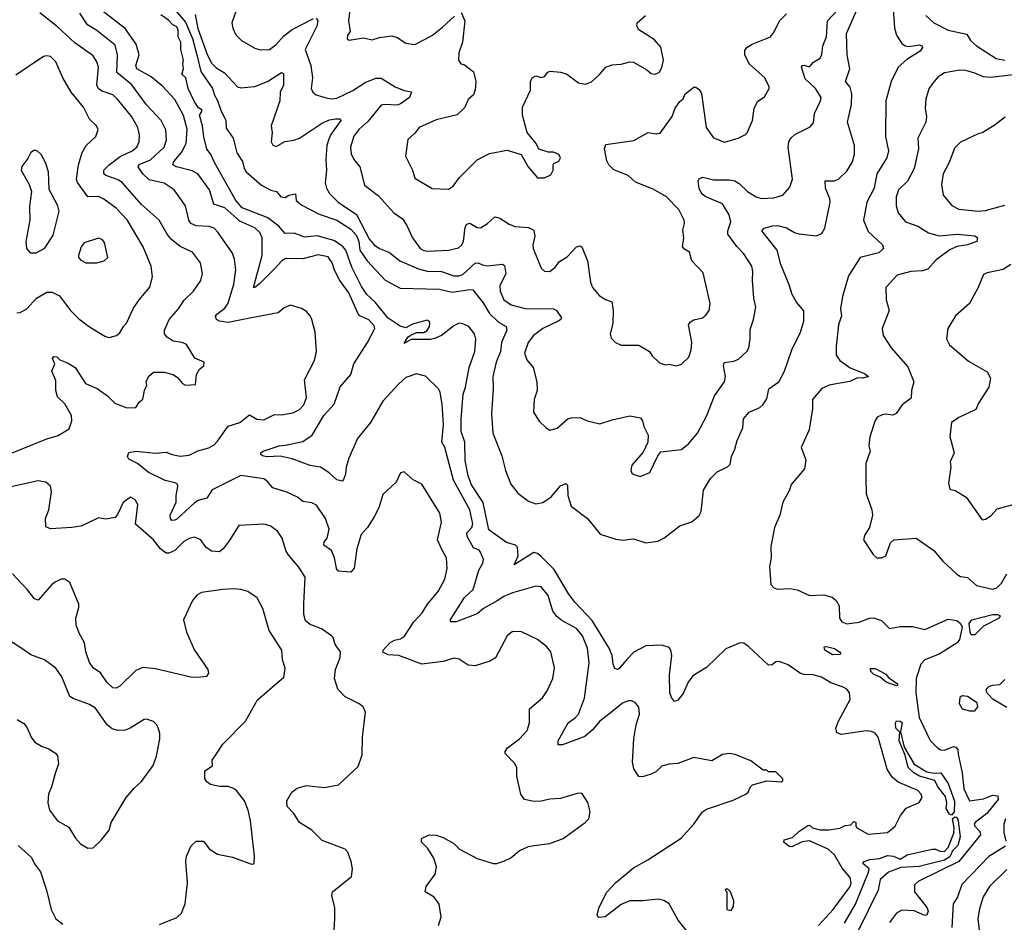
# Model space of a CAD drawing. Extents: x 2057697 to 2160550, y 827490 to 1016834.
# Tile 222 of 256: x 2075572 to 2081111, y 937883 to 942962. Entities that reach past the tile are written whole.
import ezdxf

# ---------------------------------------------------------------- set-up
doc = ezdxf.new("R2010")
doc.units = 0

msp = doc.modelspace()

# ---------------------------------------------------------------- linework, layer by layer
at = {"layer": '0CON20XD'}
for points in [[(2076437.4, 943027.4), (2076505, 942948.4), (2076544.2, 942855.8), (2076567.6, 942765), (2076591.3, 942671.3), (2076655.7, 942575), (2076666.9, 942536.9), (2076685, 942506.7), (2076702.7, 942452.7), (2076731.2, 942395), (2076732.7, 942352.7), (2076771.9, 942295), (2076793.1, 942213.1), (2076825, 942163.8), (2076834.5, 942125), (2076846, 942106), (2076931.5, 942031.5), (2076985, 942002.9), (2077016.7, 941995), (2077041.2, 941965), (2077065, 941962.5), (2077085.9, 941974.1), (2077122.5, 941982.5), (2077127.1, 941945), (2077158.9, 941918.9), (2077257.1, 941867.1), (2077355, 941834.1), (2077435, 941783.9), (2077467.4, 941747.4), (2077480, 941715), (2077486, 941665), (2077527.1, 941605), (2077627.1, 941497.1), (2077712.1, 941452.1), (2077933.4, 941446.6), (2078005, 941429.5), (2078105, 941444.7), (2078121.5, 941441.5), (2078178.6, 941368.6), (2078215, 941308.6), (2078265, 941259.7), (2078308.9, 941235), (2078312.7, 941215), (2078282.5, 941145), (2078275.8, 941095), (2078252.5, 941035), (2078233.1, 940955), (2078235.3, 940884.7), (2078227, 940745), (2078232.8, 940635), (2078285, 940507.5), (2078304.2, 940425), (2078335, 940347.8), (2078375, 940298.1), (2078435, 940253.5), (2078475, 940238.2), (2078515, 940246.4), (2078561.7, 940278.3), (2078615, 940340), (2078645, 940352.5), (2078653, 940343), (2078655.4, 940285), (2078674.6, 940225), (2078765.5, 940155.5), (2078838.1, 940068.1), (2078925, 940038.4), (2078965.7, 940034.3), (2079025, 940041.2), (2079095, 940017.7), (2079162.2, 940027.8), (2079195, 940045.6), (2079285, 940113.8), (2079353.6, 940136.4), (2079395, 940172.5), (2079406.2, 940195), (2079418, 940315), (2079458.7, 940381.3), (2079495, 940418), (2079554.4, 940445.6), (2079569.3, 940460.7), (2079576.7, 940505), (2079594.7, 940545), (2079607.4, 940595), (2079640, 940665), (2079644.5, 940715.5), (2079676.7, 940753.3), (2079735, 940780.9), (2079752.2, 940795), (2079775, 940828.8), (2079785.7, 940885), (2079841.8, 940925), (2079875.4, 940985), (2079916.7, 941105), (2079965, 941203.8), (2079984.3, 941265), (2079984, 941324), (2079942.1, 941372.1), (2079917.1, 941415), (2079901.1, 941471.1), (2079853.6, 941585), (2079833.9, 941665), (2079747.5, 941775), (2079760.5, 941789.5), (2079807.8, 941802.2), (2079835, 941803.6), (2079885, 941791.1), (2079930, 941765), (2079955, 941757.8), (2080055, 941745.8), (2080085, 941760), (2080101.7, 941788.3), (2080131.5, 941935), (2080129.4, 941955), (2080104.6, 942014.6), (2080102.5, 942055), (2080153.8, 942056.2), (2080177.5, 942065), (2080225, 942110.6), (2080256.7, 942163.3), (2080267.6, 942205), (2080269.1, 942255), (2080229.7, 942385), (2080251.5, 942485), (2080252.9, 942545), (2080243.5, 942583.5), (2080218.5, 942615), (2080242.8, 942685), (2080227.2, 942765), (2080223.5, 942885), (2080297.6, 943055)], [(2076558.2, 942991.8), (2076573.6, 942913.6), (2076626.9, 942766.9), (2076653.5, 942715), (2076675, 942694), (2076723.9, 942663.9), (2076796.2, 942585), (2076815, 942578.6), (2076895, 942585.6), (2076965, 942614.6), (2077045, 942665.6), (2077055, 942660), (2077056.1, 942593.9), (2077037.9, 942555), (2077034.7, 942505.3), (2076985.7, 942365), (2076992, 942325), (2076985.7, 942275), (2076995, 942255.8), (2077015, 942248.6), (2077062.4, 942277.6), (2077114.4, 942284.4), (2077145, 942295.5), (2077275, 942381.2), (2077315, 942398.9), (2077347.5, 942405), (2077375.3, 942405.3), (2077378.9, 942395), (2077323, 942317), (2077310.2, 942289.8), (2077299.2, 942255), (2077294.6, 942175.4), (2077297.1, 942115), (2077290.9, 942045), (2077296.9, 942015), (2077314.4, 941985), (2077363.5, 941935), (2077466.6, 941866.6), (2077539, 941725), (2077565, 941694.7), (2077595, 941674.1), (2077652.3, 941652.3), (2077710.5, 941605), (2077815, 941559.5), (2077865, 941546.9), (2077945, 941546.2), (2078015, 941521.4), (2078045, 941521.2), (2078065, 941529.3), (2078136.8, 941593.3), (2078155, 941593.1), (2078175, 941582), (2078202.9, 941577.1), (2078287.4, 941587.4), (2078298.3, 941578.3), (2078305.9, 941534.1), (2078273.3, 941465), (2078274.4, 941435), (2078296, 941386), (2078337.2, 941357.2), (2078415, 941336.8), (2078575, 941334.4), (2078592, 941325), (2078619.2, 941285), (2078616, 941275), (2078602, 941265), (2078514.7, 941225.3), (2078462.2, 941185), (2078431.5, 941145), (2078411.1, 941085), (2078425, 941048.8), (2078460, 941005), (2078480.8, 940925), (2078483.8, 940875), (2078466.7, 940825), (2078463, 940753), (2078495, 940703.3), (2078533.3, 940665), (2078555, 940653.3), (2078595, 940663.8), (2078655, 940716), (2078675, 940721.4), (2078725, 940724.3), (2078765, 940705.6), (2078835, 940688), (2078905, 940711.4), (2079005, 940734), (2079065, 940721.2), (2079075.8, 940705.8), (2079083.2, 940673.2), (2079108, 940625), (2079106.2, 940585), (2079080.3, 940529.7), (2079015.8, 940455), (2079010, 940425), (2079016.7, 940406.7), (2079061.7, 940391.7), (2079116.4, 940413.6), (2079162.3, 940507.7), (2079179.5, 940530.5), (2079295.4, 940544.6), (2079334.3, 940575), (2079384.3, 940635), (2079436.9, 940735), (2079480.4, 940845), (2079537.3, 940925), (2079541.8, 940955), (2079531.6, 941015), (2079535, 941034.2), (2079588.8, 941041.2), (2079615, 941051.9), (2079662, 941095), (2079674.3, 941115), (2079681.8, 941165), (2079681.4, 941218.6), (2079700.5, 941275), (2079713.3, 941345), (2079701.5, 941395), (2079694.4, 941494.4), (2079696.9, 941545), (2079690, 941575), (2079645.7, 941645), (2079606, 941686), (2079556.7, 941755), (2079556.5, 941775), (2079573.5, 941825), (2079564.1, 941864.1), (2079525, 941925.5), (2079432, 941965), (2079410.5, 941980.5), (2079395, 942010), (2079388, 942055), (2079395, 942066.7), (2079415, 942075.8), (2079475, 942061.8), (2079565, 942061.5), (2079595, 942055.4), (2079620.1, 942040.1), (2079665.6, 941995), (2079714.8, 941964.8), (2079744.6, 941955.4), (2079815, 941959.2), (2079864.7, 941975.3), (2079905, 942019.2), (2079919.2, 942065), (2079895.4, 942244.6), (2079899.1, 942275), (2079912.2, 942297.8), (2079933.3, 942316.7), (2080019.3, 942359.3), (2080038.7, 942381.3), (2080043.1, 942435), (2080078, 942505), (2080081.2, 942525), (2080049.5, 942575), (2079990.1, 942630.1), (2079970.8, 942695), (2079975.9, 942704.1), (2079985, 942706), (2080015, 942697.7), (2080036.9, 942723.1), (2080075.8, 942745), (2080084.3, 942765.7), (2080089.5, 942815), (2080111.8, 942865), (2080117.1, 942955), (2080195, 943040)], [(2075775, 940932.5), (2075753.1, 940985), (2075768.8, 941025), (2075756.7, 941055), (2075763.8, 941066.2), (2075780, 941065), (2075797.7, 941047.7), (2075845, 941030), (2075882.9, 941005), (2075941.4, 940915), (2076007.5, 940887.5), (2076065.8, 940845), (2076106.7, 940805), (2076175, 940777.5), (2076225, 940780), (2076245, 940812.5), (2076263.6, 940826.4), (2076273.3, 940875), (2076286.2, 940905), (2076282.5, 940925), (2076296.7, 940955), (2076325, 940978.8), (2076385, 940978.8), (2076435.9, 940965.9), (2076459.5, 940949.5), (2076486.7, 940915), (2076505, 940906.2), (2076560, 940910), (2076566.7, 940965), (2076582.5, 940995), (2076607.5, 941015), (2076608.8, 941035), (2076557.3, 941057.3), (2076510, 941135), (2076485, 941145.7), (2076435, 941154.2), (2076401.2, 941175), (2076386, 941195), (2076385.8, 941215), (2076412.9, 941275), (2076465.6, 941335), (2076495, 941381.9), (2076548.5, 941435), (2076590, 941495), (2076599.5, 941535), (2076588.9, 941595), (2076544.7, 941654.7), (2076475.3, 941685.3), (2076425.9, 941725.9), (2076401.8, 941755), (2076357.1, 941835), (2076255.5, 941925), (2076150, 942045), (2076125, 942061.5), (2076055.8, 942085), (2076045.5, 942095), (2076045.4, 942115), (2076074.8, 942145.2), (2076137.4, 942192.6), (2076205, 942223.4), (2076230.4, 942245), (2076244.5, 942275), (2076245.4, 942315), (2076235.4, 942355), (2076203.1, 942415), (2076122.1, 942515), (2076095, 942538.9), (2076035, 942559.6), (2076015, 942572.5), (2076005, 942593.8), (2076014.1, 942695), (2076005.2, 942725.2), (2075985, 942759.1), (2075882.6, 942832.6), (2075785, 942921.8), (2075685, 943000)], [(2077928.8, 937865), (2077943.3, 937915), (2077932.5, 937985), (2077903.9, 938023.9), (2077853.3, 938055), (2077858.8, 938085), (2077908.8, 938155), (2077916, 938195), (2077901.2, 938245), (2077867.8, 938297.8), (2077832, 938335), (2077832, 938355), (2077875, 938376.2), (2077915, 938373.8), (2077955, 938361.2), (2078015, 938326.2), (2078045.6, 938295.6), (2078145, 938242), (2078235, 938213.8), (2078256.1, 938213.9), (2078295, 938226.7), (2078335, 938246.7), (2078382.5, 938285), (2078435, 938310), (2078466.2, 938316.2), (2078555, 938326.7), (2078630, 938355), (2078752.5, 938445), (2078773.6, 938466.4), (2078781.2, 938505), (2078767.7, 938557.7), (2078735, 938610), (2078708.3, 938608.3), (2078615, 938580), (2078555, 938576.2), (2078497.3, 938562.7), (2078454.3, 938564.3), (2078411.2, 938575), (2078391.4, 938605), (2078368.5, 938705), (2078368.9, 938755), (2078355, 938779.2), (2078302.8, 938832.8), (2078303.5, 938845), (2078316.5, 938865), (2078382.7, 938915), (2078427.3, 938962.7), (2078440, 939005), (2078439.4, 939085), (2078513.7, 939146.3), (2078539.5, 939185), (2078571.5, 939255), (2078580, 939315), (2078559.4, 939405), (2078535.8, 939435), (2078484.5, 939474.5), (2078395, 939518.6), (2078345, 939520.6), (2078314.4, 939495), (2078248.6, 939371.4), (2078217.6, 939352.4), (2078135, 939327.1), (2078095, 939329.4), (2078045, 939364.3), (2078015, 939370), (2077955, 939351.2), (2077835, 939335.5), (2077705, 939384.3), (2077645, 939388), (2077614.1, 939404.1), (2077616.7, 939415), (2077653.2, 939456.8), (2077679.5, 939470.5), (2077715, 939478.1), (2077736.5, 939493.5), (2077788.9, 939575), (2077835.3, 939624.7), (2077866.9, 939673.1), (2077926.9, 939745), (2077963.5, 939815), (2077977.5, 939875), (2077972.5, 939935), (2077947.8, 939977.8), (2077922.9, 940035), (2077944.4, 940134.4), (2077935.8, 940185), (2077835, 940348.8), (2077785, 940373.3), (2077735, 940417.5), (2077715, 940412.5), (2077690.3, 940359.7), (2077615, 940290), (2077592, 940215), (2077565.7, 940164.3), (2077528.6, 940105), (2077493.3, 940065), (2077468.2, 939985), (2077453.6, 939876.4), (2077435, 939854.2), (2077365, 939860), (2077355, 939866.7), (2077342.5, 939935), (2077325.3, 939975.3), (2077281.8, 940005), (2077284.5, 940025), (2077301.9, 940045), (2077312.2, 940095), (2077291.9, 940155), (2077240.9, 940230.9), (2077214.6, 940244.6), (2077165, 940251.5), (2077134, 940275), (2077075, 940304.4), (2076995, 940327.8), (2076964.4, 940365), (2076945, 940379.1), (2076815, 940398.2), (2076655, 940316.8), (2076625, 940269.2), (2076575, 940256.2), (2076555, 940244.6), (2076455, 940152.7), (2076445, 940145.6), (2076427.5, 940145), (2076420, 940155), (2076417.8, 940175), (2076452.2, 940247.8), (2076451.5, 940285), (2076462.2, 940335), (2076458.5, 940348.5), (2076446.7, 940356.7), (2076389.4, 940369.4), (2076295, 940415.8), (2076235, 940465.5), (2076185, 940490), (2076177.5, 940505), (2076185, 940526.4), (2076225, 940533.6), (2076335, 940523.5), (2076395, 940528.9), (2076428.8, 940515), (2076475, 940506.7), (2076525, 940511.2), (2076573.4, 940536.6), (2076635, 940552.7), (2076665, 940570.4), (2076685, 940590.9), (2076745, 940675.8), (2076810.8, 940695), (2076865, 940739.4), (2076905, 940714.3), (2076945, 940710.6), (2077005, 940741.4), (2077045, 940738.9), (2077109.1, 940750.9), (2077145, 940768.1), (2077170.6, 940795), (2077184.3, 940835.7), (2077174.2, 940935), (2077229.4, 941045), (2077241.4, 941095), (2077233.4, 941203.4), (2077215.7, 941275.7), (2077205, 941296.7), (2077185, 941320), (2077157, 941337), (2077095, 941356.7), (2077059.5, 941340.5), (2077025, 941312), (2076875, 941284.6), (2076745, 941258.5), (2076696.1, 941266.1), (2076678.6, 941275), (2076673.2, 941293.2), (2076680, 941305), (2076725, 941338.9), (2076745, 941367.5), (2076776.9, 941475), (2076787.3, 941555), (2076780.9, 941615), (2076769.1, 941649.1), (2076686.6, 941766.6), (2076665, 941788.9), (2076638.3, 941798.3), (2076565, 941801.8), (2076535, 941815.6), (2076523.6, 941833.6), (2076503.8, 941915), (2076441.1, 942005), (2076385, 942041.8), (2076300.8, 942060.8), (2076264.2, 942094.2), (2076237.9, 942135), (2076243, 942147), (2076306.6, 942173.4), (2076384.7, 942245), (2076396.9, 942285), (2076393.1, 942343.1), (2076367.7, 942395), (2076285, 942483.8), (2076203.3, 942595), (2076117.3, 942665), (2076121.8, 942765), (2076108.1, 942818.1), (2076005, 942900.9), (2075953, 942933), (2075909.2, 942999.2)], [(2079384.5, 938465), (2079412.5, 938505), (2079435, 938519.5), (2079585, 938571.4), (2079657.5, 938605), (2079670, 938615), (2079682.5, 938645), (2079695, 938656.7), (2079775, 938680), (2079856.1, 938673.9), (2079865, 938680), (2079865, 938690), (2079825, 938730), (2079785, 938730), (2079775, 938740), (2079755, 938740), (2079685, 938792.5), (2079597, 938827), (2079565, 938832.5), (2079525, 938827.5), (2079465, 938792.5), (2079365, 938810), (2079275, 938776.7), (2079225, 938773.3), (2079185, 938761.2), (2079150.5, 938729.5), (2079125, 938716.2), (2079075, 938701.2), (2079055, 938703.3), (2079027.3, 938747.3), (2079018.6, 938785), (2079027.3, 938915), (2079039.6, 938995), (2079058.8, 939055), (2079055, 939093.8), (2079035, 939120), (2079015, 939129.2), (2078995, 939129.2), (2078963.7, 939116.3), (2078902.7, 939067.3), (2078835.4, 939015), (2078794, 938966), (2078752, 938928), (2078625, 938881.9), (2078601.9, 938881.9), (2078600.8, 938905), (2078656.9, 939005), (2078699.4, 939035), (2078716.2, 939055), (2078749.3, 939145), (2078776.4, 939343.6), (2078766.2, 939425), (2078738.7, 939495), (2078705, 939537.3), (2078621.3, 939581.3), (2078593.8, 939603.8), (2078572, 939635), (2078545, 939722.5), (2078505, 939770.6), (2078475, 939775.6), (2078345, 939737.1), (2078295, 939717.3), (2078257.2, 939692.8), (2078180.7, 939649.2), (2078145, 939619.1), (2078027.5, 939575), (2078000, 939575), (2077993.8, 939583.8), (2078075, 939711.5), (2078123.6, 939756.4), (2078155.4, 939865), (2078177.5, 939905), (2078181.5, 939925), (2078165, 939966.2), (2078156.4, 939976.4), (2078125, 939990), (2078089.4, 940055), (2078087.9, 940075), (2078115, 940104.4), (2078121.2, 940125), (2078104.2, 940205), (2078011.5, 940371.5), (2077962.9, 940555), (2077946.2, 940585), (2077956, 940685), (2077949.1, 940799.1), (2077936.9, 940865), (2077927.5, 940885), (2077855.5, 940955.5), (2077805, 940970), (2077745, 940949.2), (2077705, 940914.2), (2077615, 940815.6), (2077544.4, 940695.6), (2077472, 940605), (2077423.6, 940495), (2077408.2, 940445), (2077404.4, 940405), (2077394.3, 940375.7), (2077385, 940366), (2077355, 940373.3), (2077312.6, 940412.6), (2077264.2, 940444.2), (2077205, 940452.9), (2077105, 940490.7), (2077036.8, 940506.8), (2076962.5, 940502.5), (2076937.4, 940507.4), (2076928, 940515), (2076927.5, 940525), (2076940.8, 940535), (2077031.2, 940565), (2077067.7, 940567.7), (2077165, 940588.7), (2077216.5, 940623.5), (2077282.7, 940735), (2077340.8, 940799.2), (2077375, 940896.9), (2077434.7, 940965), (2077451.8, 941025), (2077527.5, 941145), (2077569.2, 941225), (2077565, 941238.8), (2077535, 941273.8), (2077485.6, 941295.6), (2077476.4, 941306.4), (2077423.8, 941425), (2077372.1, 941495), (2077342.3, 941552.3), (2077330.4, 941595), (2077307.4, 941627.4), (2077251.2, 941638.8), (2077165, 941616.5), (2077067.7, 941617.7), (2077045, 941603.3), (2077008, 941565), (2076919.6, 941475), (2076895, 941454.5), (2076886.1, 941456.1), (2076936.2, 941635), (2076936, 941735), (2076922.7, 941765), (2076895, 941790.8), (2076809.5, 941829.5), (2076725, 941904.2), (2076664.3, 941924.3), (2076639.3, 942005), (2076574.1, 942094.1), (2076541.2, 942111.2), (2076453.7, 942133.7), (2076433.1, 942145), (2076438, 942165), (2076481.6, 942215), (2076508.8, 942265), (2076514.1, 942345.9), (2076492.8, 942422.8), (2076445, 942513.1), (2076375, 942587.8), (2076311, 942641), (2076230.6, 942685), (2076224.2, 942705), (2076243, 942765), (2076227.5, 942825), (2076165, 942912.7), (2076034, 943014)], [(2080066.4, 937865), (2080148.2, 937955), (2080243.2, 938085), (2080249.3, 938105), (2080244.7, 938135), (2080198.9, 938188.9), (2080155, 938263.2), (2080120, 938295), (2080015, 938342.1), (2079974.7, 938335.3), (2079915, 938307.5), (2079900.3, 938310.3), (2079870, 938335), (2079872.7, 938347.3), (2079919.7, 938360.3), (2079955, 938393.8), (2080005, 938427.8), (2080015, 938429.5), (2080032.5, 938415), (2080075, 938403), (2080125.7, 938404.3), (2080185, 938413.2), (2080215, 938427.8), (2080247.5, 938432.5), (2080265, 938450), (2080276.4, 938445), (2080275.8, 938425), (2080282, 938415), (2080345, 938378.6), (2080455, 938389.4), (2080496.7, 938425), (2080526.9, 938485), (2080559.4, 938525), (2080632.6, 938557.4), (2080650, 938585), (2080643.6, 938605), (2080625, 938625.9), (2080515, 938672.3), (2080480.2, 938700.2), (2080451.4, 938745), (2080401.5, 938925), (2080385, 938946.9), (2080365, 938956.7), (2080335, 938960.8), (2080195, 938939.2), (2080169.5, 938949.5), (2080162.5, 938975), (2080177.5, 939015), (2080243.4, 939136.6), (2080240.6, 939175), (2080225.7, 939195), (2080205, 939207.1), (2080135, 939230.4), (2080083, 939263), (2080035, 939275.4), (2079985, 939276.9), (2079965, 939283.1), (2079895, 939331.9), (2079845, 939351.2), (2079825, 939348.8), (2079805, 939332.5), (2079785, 939330.8), (2079672.9, 939435), (2079645, 939453.1), (2079625, 939456.5), (2079545, 939422.7), (2079435, 939316.9), (2079358.9, 939271.1), (2079333.1, 939235), (2079305, 939170), (2079275, 939133.8), (2079256.4, 939126.4), (2079237.9, 939147.9), (2079229.4, 939175), (2079227.9, 939275), (2079240, 939385), (2079234.6, 939414.6), (2079225, 939430), (2079183.6, 939443.6), (2079095, 939438.7), (2079026.2, 939403.8), (2078987.4, 939362.6), (2078945, 939311.4), (2078935, 939305.8), (2078920.6, 939310.6), (2078910, 939335), (2078904.6, 939385), (2078888.5, 939425), (2078792.2, 939582.2), (2078695, 939685.6), (2078656.8, 939735), (2078578.5, 939868.5), (2078505, 939942.2), (2078485, 939957.7), (2078465, 939963.6), (2078354.4, 939894.4), (2078375.4, 939944.6), (2078373.3, 939995), (2078362, 940005), (2078310.5, 940020.5), (2078210.9, 940090.9), (2078178.8, 940245), (2078113.1, 940345), (2078094.8, 940395), (2078077.9, 940482.1), (2078075.8, 940585), (2078055.3, 940645), (2078056, 940715), (2078066.7, 940855), (2078079.8, 940895), (2078100.4, 941005), (2078132.2, 941095), (2078137.3, 941165), (2078130.4, 941195), (2078099.4, 941235), (2078065, 941251.3), (2078045, 941254), (2078015, 941239.5), (2077945.7, 941184.3), (2077905, 941168.4), (2077883.2, 941163.2), (2077775, 941161.8), (2077735, 941140), (2077755.7, 941175), (2077768.6, 941185), (2077805, 941201.5), (2077845, 941202.1), (2077865, 941212.9), (2077877.3, 941235), (2077880, 941255), (2077876.2, 941266.2), (2077865, 941271.1), (2077781.7, 941248.3), (2077745, 941227.9), (2077712.5, 941237.5), (2077645, 941282), (2077572.3, 941372.3), (2077525, 941415.5), (2077495, 941461.1), (2077439.8, 941569.8), (2077405.8, 941665.8), (2077388.4, 941688.4), (2077339, 941719), (2077245, 941746.5), (2077175, 941738.6), (2077115, 941761.8), (2077065, 941759.5), (2077029.9, 941799.9), (2076967, 941847), (2076823.1, 941903.1), (2076788.5, 941945), (2076668.9, 942155), (2076645, 942208), (2076625, 942233.8), (2076607, 942303), (2076600, 942365), (2076583.8, 942425), (2076597.1, 942445), (2076596.9, 942455), (2076576.7, 942466.7), (2076555, 942499.2), (2076520, 942575), (2076506, 942635), (2076483.3, 942655), (2076492.5, 942685), (2076488.8, 942715), (2076493.8, 942735), (2076478.6, 942795), (2076478.8, 942835), (2076463.3, 942865), (2076463.3, 942905), (2076455, 942922.5), (2076432.5, 942932.5), (2076409.1, 942959.1), (2076365, 942990)], [(2076796.7, 943035), (2076765.6, 942945), (2076770, 942915), (2076787.6, 942877.6), (2076818.8, 942845), (2076895, 942801.4), (2076925, 942791.9), (2076976.3, 942793.7), (2077015, 942822.5), (2077058, 942872), (2077105, 942906.8), (2077225, 942969.2)], [(2077240, 942970), (2077248.1, 942955), (2077243.3, 942925), (2077178.2, 942795), (2077210.4, 942705), (2077218.9, 942635), (2077212.2, 942575), (2077220.8, 942555), (2077239.7, 942539.7), (2077295, 942521.9), (2077325, 942517.5), (2077355, 942521.2), (2077445, 942563.1), (2077515, 942608.2), (2077575, 942632.9), (2077605, 942633.6), (2077683.8, 942583.8), (2077735, 942563.1), (2077775.6, 942555.6), (2077764.4, 942525), (2077715, 942488.2), (2077695, 942482.2), (2077625, 942485.3), (2077605, 942480.4), (2077529.8, 942390.2), (2077478.8, 942345), (2077452.3, 942307.7), (2077433.5, 942245), (2077437.3, 942205), (2077452.9, 942172.9), (2077484.6, 942134.6), (2077510.9, 942030.9), (2077590.8, 941970.8), (2077677.5, 941875), (2077725, 941840.8), (2077750, 941805), (2077781.2, 941735), (2077824.8, 941674.8), (2077845, 941662.7), (2077865, 941660.7), (2077985, 941664.5), (2078041.1, 941678.9), (2078057.4, 941692.6), (2078068.2, 941715), (2078078.5, 941795), (2078088, 941812), (2078105, 941818.1), (2078145, 941793.1), (2078165, 941791.1), (2078204, 941815), (2078245, 941852.5), (2078273.8, 941845), (2078325, 941812.2), (2078358.8, 941798.8), (2078435, 941793.3), (2078465, 941778.8), (2078470.5, 941745), (2078458.2, 941695), (2078460.9, 941675), (2078505.7, 941565), (2078525, 941547.1), (2078555, 941546), (2078585, 941570), (2078608.8, 941601.2), (2078652.4, 941627.6), (2078705, 941684.4), (2078725, 941689.5), (2078735, 941684.3), (2078765.5, 941605), (2078783.5, 941485), (2078794.3, 941455), (2078831.2, 941411.2), (2078867.3, 941387.3), (2078903.9, 941373.9), (2078910, 941325), (2078908.9, 941255), (2078893.4, 941193.4), (2078900.3, 941170.3), (2078923.3, 941145), (2078955, 941130.8), (2079055, 941130), (2079115, 941096), (2079130.6, 941070.6), (2079171.7, 941031.7), (2079205, 941020), (2079225, 941024), (2079265, 941014), (2079295, 941023.8), (2079336.6, 941063.4), (2079348.6, 941105), (2079352.5, 941147.5), (2079334.4, 941245.6), (2079345, 941261.2), (2079365, 941274), (2079412.5, 941285), (2079431.2, 941298.8), (2079450, 941325), (2079457.1, 941365), (2079417.7, 941537.7), (2079352.9, 941605), (2079339.2, 941655), (2079311.3, 941671.3), (2079301.5, 941685), (2079308.6, 941735), (2079302.6, 941777.4), (2079312.9, 941815), (2079309.4, 941835), (2079279.2, 941895), (2079210, 941965), (2079135, 942009.1), (2079037.1, 942047.1), (2078995.8, 942085.8), (2078915, 942118.1), (2078887.1, 942145), (2078875, 942167.5), (2078862.5, 942237.5), (2078869.4, 942260.6), (2079027, 942283), (2079108.3, 942328.3), (2079155, 942319.2), (2079175, 942323.8), (2079243.2, 942416.8), (2079260, 942465), (2079285, 942502), (2079305, 942516.7), (2079316, 942545), (2079365, 942583.3), (2079375, 942583.3), (2079395, 942570), (2079406.8, 942546.8), (2079434.3, 942355), (2079475, 942296.7), (2079537.7, 942272.3), (2079614.1, 942295.9), (2079654.3, 942315.7), (2079664.3, 942325.7), (2079694.2, 942395), (2079703.1, 942465), (2079725, 942503.3), (2079762.5, 942527.5), (2079788.8, 942575), (2079788.8, 942585), (2079763.8, 942635), (2079675, 942713.3), (2079651.2, 942765), (2079651.2, 942788.8), (2079663.3, 942805), (2079693.3, 942825), (2079795, 942866), (2079816.4, 942893.6), (2079845.8, 942955), (2079885.7, 942995)], [(2077428.6, 943018.6), (2077420.6, 942955), (2077430.8, 942895), (2077415, 942873.3), (2077413.7, 942853.7), (2077425, 942846.2), (2077505, 942860.8), (2077555, 942849.4), (2077595, 942862), (2077665, 942870.8), (2077695, 942862.5), (2077745, 942830), (2077795, 942822), (2077856.2, 942855), (2077895, 942875.6), (2077950.2, 942919.8), (2078018.7, 942981.3)], [(2078055, 943003.3), (2078076.5, 942955), (2078063.6, 942835), (2078041.9, 942775), (2078041.2, 942735), (2078053.6, 942713.6), (2078075, 942707.5), (2078125, 942668.8), (2078137.2, 942615), (2078133.3, 942566.7), (2078125, 942540), (2078095, 942512.5), (2078073.3, 942466.7), (2078032.9, 942427.1), (2077915, 942399.4), (2077818.8, 942355), (2077795, 942323.3), (2077755, 942287.5), (2077743.1, 942195), (2077781.4, 942115), (2077795, 942070), (2077892.9, 942012.9), (2077985, 942008), (2078010, 942025), (2078046, 942074), (2078145, 942173.3), (2078215, 942208.8), (2078315, 942228), (2078393, 942203), (2078433.3, 942135), (2078485, 942073.3), (2078525, 942073.3), (2078560.7, 942089.3), (2078572.5, 942115), (2078572.5, 942145), (2078576.7, 942153.3), (2078605, 942166.7), (2078613.8, 942185), (2078611.2, 942195), (2078604.1, 942204.1), (2078575, 942216), (2078545, 942216.7), (2078493.3, 942233.3), (2078476.7, 942265), (2078427.6, 942327.6), (2078400, 942425), (2078400.3, 942469.7), (2078446, 942565), (2078446.2, 942615), (2078454.2, 942635.8), (2078475, 942646.7), (2078505, 942637.5), (2078525, 942642.5), (2078543.6, 942666.4), (2078557, 942673), (2078615, 942667.5), (2078648.3, 942658.3), (2078716.1, 942606.1), (2078755, 942600), (2078788.1, 942611.9), (2078836.2, 942655), (2078868.8, 942695), (2078905, 942707.8), (2078955, 942712.5), (2079005, 942725.8), (2079025, 942724), (2079100.7, 942680.7), (2079125, 942660), (2079145, 942656), (2079168.8, 942665), (2079185, 942693.3), (2079194.4, 942735), (2079177.9, 942807.9), (2079141.7, 942851.7), (2079054.3, 942904.3), (2079043.8, 942925), (2079046.1, 942943.9), (2079093.3, 942985)], [(2080486, 943025), (2080493.3, 942915), (2080505.6, 942875), (2080535, 942829.2), (2080554, 942815), (2080575, 942811.1), (2080635, 942820), (2080646.9, 942815), (2080651.1, 942805), (2080638.6, 942785), (2080562.1, 942737.9), (2080514.4, 942695.6), (2080474.6, 942615), (2080444.1, 942505), (2080443.2, 942305), (2080459.2, 942225), (2080450.4, 942185), (2080432.5, 942155), (2080394.6, 942095), (2080380, 942015), (2080338.7, 941935), (2080319.6, 941835), (2080345, 941770), (2080425.8, 941695), (2080431.2, 941675), (2080405, 941650.5), (2080300, 941625), (2080235, 941520.8), (2080200, 941405), (2080190.6, 941335), (2080196.1, 941295), (2080178, 941245), (2080164.6, 941125), (2080164.5, 941075), (2080185.6, 941045), (2080245, 941002.5), (2080325, 940971.1), (2080348, 940955), (2080315, 940945.6), (2080285, 940946.9), (2080242.9, 940927.1), (2080155, 940911.1), (2080125, 940906.4), (2080085, 940887.5), (2080031.5, 940825), (2080031.4, 940775), (2080014.2, 940655), (2079967.5, 940555), (2079993.8, 940485), (2079987.5, 940435), (2079912.4, 940347.6), (2079902.5, 940315), (2079865, 940248), (2079847.5, 940175), (2079817.5, 940105), (2079797.4, 939997.4), (2079799.5, 939935), (2079789.4, 939885), (2079798, 939785), (2079813.8, 939765), (2079835, 939758.6), (2079905, 939762.5), (2079945, 939754.3), (2080015, 939721.9), (2080095.5, 939725.5), (2080142.4, 939712.4), (2080166, 939695), (2080182, 939665), (2080183.3, 939595), (2080197.5, 939575), (2080225, 939562), (2080295, 939571.4), (2080352.5, 939595), (2080375, 939595.8), (2080420.8, 939580.8), (2080465, 939536), (2080525, 939548.2), (2080595, 939548.1), (2080665, 939531.1), (2080795, 939588.9), (2080845, 939581.8), (2080865, 939565.4), (2080874.3, 939545), (2080858.4, 939475), (2080845.4, 939455), (2080745, 939392.1), (2080665, 939359.6), (2080640.9, 939335), (2080615.3, 939255), (2080613.2, 939175), (2080632.3, 939035), (2080695, 938906.7), (2080735, 938864.5), (2080755, 938853.1), (2080775, 938852.5), (2080825, 938872), (2080839.1, 938869.1), (2080849.7, 938855), (2080851.3, 938828.7), (2080874.3, 938725), (2080884.3, 938635), (2080915, 938566.2), (2080995, 938578), (2081045, 938599.2), (2081074.5, 938594.5), (2081076.1, 938575), (2081012.9, 938495), (2080948, 938445), (2080942.5, 938435), (2080945.8, 938425), (2080974, 938395), (2080976.9, 938375), (2080855.3, 938225), (2080626.6, 938113.4), (2080605.6, 938095), (2080605.6, 938055), (2080676.8, 937965), (2080682.1, 937945), (2080675.4, 937924.6), (2080665, 937921.9), (2080605, 937947.4), (2080535, 937951.8), (2080505, 937935.7), (2080465, 937882.5)], [(2080670, 942985), (2080715.7, 942945), (2080795, 942903.9), (2080900, 942880), (2080921.4, 942845), (2080955, 942814.5), (2081064.7, 942744.7), (2081115, 942733.6)], [(2075555, 941311.9), (2075575, 941314.3), (2075612, 941335), (2075666.2, 941395), (2075725, 941428.6), (2075755, 941430), (2075795, 941408.6), (2075857.5, 941325), (2075905, 941279.2), (2075965, 941234.2), (2076055, 941178.8), (2076075, 941174), (2076116.7, 941185), (2076135, 941200), (2076156.2, 941235), (2076172, 941255), (2076211.3, 941338.7), (2076243.6, 941386.4), (2076303.6, 941456.4), (2076319.4, 941515), (2076311.1, 941575), (2076265.4, 941685), (2076176.5, 941836.5), (2076115, 941901.2), (2076045, 941953.1), (2076015, 941966.7), (2075955, 941966.4), (2075896.9, 942046.9), (2075891.6, 942065), (2075902.9, 942145), (2075923.1, 942215), (2075945.3, 942254.7), (2076000.8, 942305), (2076013.8, 942345), (2076003.8, 942365), (2075965, 942402), (2075930.5, 942470.5), (2075860.6, 942555), (2075814, 942636), (2075775, 942724.3), (2075745.7, 942755), (2075725, 942759.5), (2075705, 942754.4), (2075549.7, 942650.3)], [(2081193.5, 942656.5), (2081035, 942637.2), (2080995, 942640.3), (2080945, 942661.7), (2080895, 942675.8), (2080861.8, 942678.2), (2080775, 942662.5), (2080739.7, 942640.3), (2080706.6, 942603.4), (2080687, 942573), (2080670, 942515), (2080665.6, 942465), (2080674.2, 942415), (2080669.2, 942385), (2080624.3, 942295.7), (2080628.6, 942235), (2080604.6, 942125.4), (2080565.9, 942054.1), (2080515.8, 942005), (2080503.5, 941965), (2080502.5, 941915), (2080514.5, 941875), (2080555, 941824.5), (2080625, 941800), (2080685, 941763.4), (2080745, 941745.9), (2080845.2, 941755.2), (2080946, 941746), (2080960.8, 941735), (2080956, 941715), (2080904, 941696), (2080845, 941685.4), (2080805, 941667.1), (2080728.8, 941611.2), (2080680.9, 941559.1), (2080650.2, 941549.8), (2080585, 941546.2), (2080508.8, 941525), (2080444.2, 941455), (2080447.1, 941385), (2080464.3, 941325), (2080423.8, 941225), (2080430, 941185), (2080474, 941115), (2080568.1, 941008.1), (2080602.2, 940925), (2080588.9, 940875), (2080586.8, 940833.2), (2080537.1, 940795), (2080503.2, 940746.8), (2080485, 940737.5), (2080445, 940742.9), (2080425, 940739.2), (2080396.7, 940725), (2080385, 940707.5), (2080354, 940615), (2080348.8, 940565), (2080356, 940535), (2080333.1, 940465), (2080332.9, 940387.1), (2080334.2, 940295), (2080365.8, 940205), (2080368.8, 940175), (2080352, 940105), (2080326.1, 940063.9), (2080318.8, 940035), (2080372.7, 939952.7), (2080395, 939933.8), (2080420, 939935), (2080445, 939946.2), (2080471.9, 940018.1), (2080490, 940035), (2080615, 940044.4), (2080715, 939976), (2080765.8, 939915.8), (2080845, 939842), (2080865, 939830), (2080905, 939824.2), (2080955, 939778), (2081045, 939758), (2081070, 939765), (2081095, 939791.2), (2081126.2, 939843.8)], [(2081115.4, 942414.6), (2081055, 942367.5), (2080987.5, 942325), (2080965, 942320.8), (2080865, 942272.2), (2080831.6, 942238.4), (2080801.9, 942158.1), (2080767.8, 942095), (2080757.1, 942035), (2080768, 941975), (2080816.2, 941916.2), (2080856.3, 941896.3), (2080965, 941884.6), (2081005, 941889.1), (2081115, 941918.6)], [(2075665, 941650.8), (2075712.9, 941677.1), (2075760.3, 941749.7), (2075794.2, 941884.2), (2075786, 941915), (2075737.3, 942007.3), (2075733.1, 942105), (2075719.4, 942155), (2075693.1, 942203.1), (2075672.3, 942222.3), (2075655, 942228), (2075634, 942215), (2075618, 942182), (2075583.1, 942136.9), (2075578.9, 942115), (2075624.3, 942035), (2075637.5, 941995), (2075626.6, 941913.4), (2075629.4, 941835), (2075605.8, 941715), (2075609.2, 941675), (2075630.9, 941650.9), (2075665, 941650.8)], [(2076005, 941594), (2076047.5, 941605), (2076066.7, 941625), (2076047.9, 941707.9), (2076035, 941726.2), (2076015, 941733.3), (2075933.6, 941706.4), (2075917.5, 941685), (2075902.5, 941635), (2075903.2, 941623.2), (2075915, 941608.8), (2075944.2, 941594.2), (2076005, 941594)], [(2081148.8, 941585), (2081105, 941556.2), (2081015, 941538.1), (2080995, 941528), (2080965, 941456.2), (2080915, 941365.8), (2080836.2, 941295), (2080793.8, 941225), (2080786.1, 941166.1), (2080802.1, 941132.1), (2080910.2, 941040.2), (2081015, 940980), (2081034.3, 940945), (2081024.4, 940895), (2080965.7, 940805), (2080950.5, 940769.5), (2080855.5, 940724.5), (2080814.2, 940695), (2080804, 940615), (2080811.7, 940588.3)], [(2075497.4, 940512.6), (2075725, 940604.6), (2075787.8, 940622.2), (2075850.3, 940659.7), (2075865.4, 940704.6), (2075863.8, 940735), (2075825, 940800.8), (2075785, 940840), (2075774.3, 940875), (2075775, 940932.5)], [(2080811.7, 940588.3), (2080830, 940525), (2080807.5, 940475), (2080810, 940445), (2080798, 940355), (2080805, 940320), (2080835, 940314), (2080896.2, 940275), (2080987.5, 940147.5), (2081005, 940151.2), (2081035, 940170), (2081070.9, 940209.1), (2081175, 940238.8)], [(2077340.7, 937839.3), (2077343.8, 937905), (2077343.8, 937965), (2077328, 938035), (2077331.2, 938055), (2077438.3, 938141.7), (2077444.2, 938185), (2077437.1, 938225), (2077417.4, 938277.4), (2077402, 938295), (2077274, 938344), (2077215, 938401.9), (2077145.5, 938445.5), (2077114.2, 938495), (2077076.9, 938535), (2077075, 938567.5), (2077102.5, 938615), (2077132.3, 938637.7), (2077185, 938653.3), (2077285, 938642.5), (2077365, 938657.5), (2077475, 938760), (2077498.8, 938825), (2077500, 938925), (2077517.5, 939065), (2077503.8, 939095), (2077482.1, 939112.1), (2077402.7, 939152.7), (2077361.2, 939195), (2077342.5, 939255), (2077349.2, 939305), (2077375, 939372.5), (2077375.6, 939405), (2077347.3, 939447.3), (2077335.8, 939485), (2077326, 939495), (2077270, 939535), (2077205, 939558.5), (2077179.4, 939579.4), (2077170.9, 939615), (2077169.5, 939675), (2077177.8, 939825), (2077142.6, 939882.6), (2077082.5, 939952.5), (2077069.2, 939975), (2077049.2, 940045), (2077022, 940085), (2076981.2, 940115), (2076945, 940123.3), (2076805, 940116), (2076750.5, 940029.5), (2076716, 939984), (2076695, 939968.1), (2076651.3, 939971.3), (2076618.8, 939995), (2076590, 940035), (2076555, 940050.8), (2076525, 940043.1), (2076495, 940026.5), (2076445, 939975.7), (2076410.3, 939959.7), (2076395, 939959.6), (2076364.4, 939984.4), (2076323.8, 940035), (2076223.1, 940123.1), (2076235.8, 940235), (2076220.9, 940260.9), (2076195, 940276), (2076153.8, 940245), (2076122.7, 940177.3), (2076109.2, 940160.8), (2076055, 940151.2), (2076015, 940158.8), (2075917.4, 940112.6), (2075865, 940105.5), (2075745, 940098), (2075719.3, 940109.3), (2075717.5, 940155), (2075735.5, 940204.5), (2075750, 940305), (2075745, 940336.7), (2075719.5, 940359.5), (2075675, 940366.7), (2075395, 940306.2)], [(2076358.3, 937871.7), (2076455, 937910), (2076482, 937935), (2076502.7, 937987.3), (2076515.8, 938105), (2076506, 938225), (2076510, 938255), (2076535.9, 938314.1), (2076565, 938340), (2076605, 938340), (2076637.3, 938297.3), (2076685, 938266), (2076769.7, 938249.7), (2076875, 938210), (2076888.3, 938211.7), (2076891.7, 938218.3), (2076893.3, 938255), (2076869.4, 938455), (2076856.9, 938515), (2076836.4, 938566.4), (2076791.2, 938625), (2076775, 938636), (2076745, 938647.1), (2076695, 938646.7), (2076645, 938659.4), (2076624.7, 938674.7), (2076613.4, 938693.4), (2076614.1, 938735.9), (2076655.8, 938764.2), (2076653.8, 938795), (2076675, 938826.2), (2076713.8, 938885), (2076842.5, 939015), (2076908.8, 939135), (2077057, 939263), (2077065.8, 939314.2), (2077050.3, 939360.3), (2077046.7, 939415), (2076975, 939526.2), (2076938.8, 939648.8), (2076908.3, 939708.3), (2076855.5, 939745.5), (2076815, 939756.9), (2076775, 939758.9), (2076715, 939756.9), (2076595, 939740), (2076568, 939725), (2076544.3, 939695), (2076492.5, 939585), (2076510.8, 939515), (2076555, 939414), (2076629.2, 939305), (2076634, 939285), (2076622.7, 939267.3), (2076575, 939260), (2076535, 939263.1), (2076335, 939309.5), (2076265, 939317.8), (2076225, 939300.6), (2076135, 939211.8), (2076115, 939201.5), (2076095, 939203.5), (2076062.5, 939235), (2076026.9, 939286.9), (2075985, 939315.7), (2075964.7, 939344.7), (2075943.5, 939405), (2075936.7, 939455), (2075907.1, 939507.1), (2075889.2, 939555), (2075887.1, 939595), (2075904.4, 939655), (2075904.4, 939674.4), (2075853.3, 939795), (2075825, 939813.8), (2075805, 939813.8), (2075775, 939800), (2075755, 939786), (2075675, 939696), (2075655, 939702.9), (2075615, 939754.2), (2075530.8, 939845)], [(2080925, 939500), (2080918.7, 939515), (2080912.7, 939565), (2080927.9, 939585), (2081045, 939615.6), (2081075.2, 939615.2), (2081087.1, 939607.1), (2081082.5, 939595), (2080995, 939550.5), (2080945, 939501.5), (2080925, 939500)], [(2075955, 938300), (2075985, 938303.3), (2076030, 938345), (2076075, 938402.5), (2076086.7, 938445), (2076171.2, 938585), (2076215, 938637.5), (2076256.7, 938675), (2076322, 938765), (2076341.7, 938818.3), (2076359.2, 938915), (2076360, 938945), (2076352.3, 938972.3), (2076343.3, 938995), (2076324.1, 939014.1), (2076285, 939026.2), (2076272.5, 939025), (2076193.3, 938975), (2076165.6, 938964.4), (2076123, 938963), (2076091.7, 938971.7), (2076064.6, 938994.6), (2075997.6, 939087.6), (2075965, 939108.2), (2075872.4, 939142.4), (2075854.5, 939154.5), (2075807.8, 939265), (2075775, 939314.3), (2075710.2, 939360.2), (2075635, 939389.2), (2075577.4, 939427.4), (2075516.4, 939466.4)], [(2080145, 939389.2), (2080100.8, 939415), (2080097, 939433), (2080110, 939435), (2080155, 939423.1), (2080184, 939405), (2080191.2, 939395), (2080185, 939390), (2080145, 939389.2)], [(2080505, 939213.8), (2080445.8, 939235), (2080413.2, 939263.2), (2080375, 939279.1), (2080360, 939295), (2080358, 939312), (2080385, 939311.2), (2080445, 939279.5), (2080460, 939260), (2080510, 939225), (2080510, 939215), (2080505, 939213.8)], [(2081115, 939248.8), (2081085, 939220), (2081045, 939216.7), (2081025, 939210), (2081008.8, 939195), (2081009.3, 939179.3), (2081042.7, 939142.7), (2081125, 939094)], [(2080945, 939072.9), (2080962.5, 939095), (2080958.8, 939118.8), (2080905, 939153.8), (2080875, 939157.5), (2080861.2, 939148.8), (2080858, 939115), (2080873.3, 939085), (2080915, 939072.9), (2080945, 939072.9)], [(2075556.7, 939025), (2075595, 939001.2), (2075612.3, 938982.3), (2075636.7, 938925), (2075656.1, 938896.1), (2075694.1, 938874.1), (2075735, 938860), (2075773.3, 938835), (2075785, 938820), (2075790.6, 938775), (2075773.6, 938726.4), (2075750.6, 938645), (2075732.9, 938605), (2075730, 938555), (2075738.8, 938515), (2075784.3, 938454.3), (2075848.3, 938418.3), (2075885.9, 938355.9), (2075913.3, 938325), (2075955, 938300)], [(2080815, 938487.1), (2080802.1, 938492.1), (2080784.1, 938524.1), (2080787.5, 938555), (2080780.4, 938590.4), (2080737.3, 938645), (2080721.1, 938681.1), (2080635, 938706), (2080602.7, 938725), (2080570.4, 938755), (2080553.2, 938823.2), (2080518.9, 938905), (2080522.9, 938952.9), (2080500.5, 938975), (2080499.5, 939005), (2080505, 939017.8), (2080525, 939016), (2080537.1, 939007.1), (2080527.5, 938955), (2080548.3, 938868.3), (2080603.7, 938773.7), (2080675, 938730.4), (2080715, 938722.2), (2080755, 938724.3), (2080795.2, 938665.2), (2080831.6, 938565), (2080828.9, 938505), (2080815, 938487.1)], [(2079345, 937810), (2079275.7, 937895), (2079225, 937987.5), (2079195, 938005.6), (2079165, 938013.1), (2079075, 938003.3), (2079005, 938004.3), (2078955.6, 937984.4), (2078865, 937913.8), (2078830.7, 937910.7), (2078823.6, 937913.6), (2078820, 937925), (2078831.3, 937968.7), (2078875, 938052.5), (2078923.8, 938105), (2079025, 938190.8), (2079105, 938235.7), (2079293, 938357), (2079364.4, 938435), (2079384.5, 938465)], [(2080212, 937878), (2080274.2, 937985.8), (2080346.8, 938165), (2080350.4, 938185), (2080316.2, 938215), (2080323.3, 938225), (2080355, 938236), (2080408.5, 938241.5), (2080455, 938258.7), (2080487.5, 938255), (2080525, 938238), (2080565, 938263.8), (2080705, 938294.6), (2080725, 938294.6), (2080755, 938281.5), (2080775.9, 938284.1), (2080795.9, 938304.1), (2080826.5, 938385), (2080828.9, 938415), (2080819.2, 938465), (2080832.9, 938477.1), (2080845, 938474.3), (2080852.5, 938455), (2080862.8, 938365), (2080849.4, 938315), (2080819.1, 938285), (2080805, 938250.9), (2080775, 938232.7), (2080631.8, 938198.2), (2080528.5, 938191.5), (2080460, 938165), (2080413.1, 938125), (2080401.8, 938065), (2080290.9, 937839.1)], [(2081117.7, 938465), (2081108.8, 938435), (2081108.1, 938388.1), (2081120.5, 938339.5)], [(2075562.5, 938315), (2075638.6, 938248.6), (2075655, 938212), (2075688.1, 938168.1), (2075722.5, 938065), (2075748, 937955), (2075775, 937903.3), (2075815, 937873.8)], [(2081118.4, 938311.6), (2081025, 938254.5), (2080873.2, 938096.7), (2080847.3, 938025), (2080823.5, 937986.5), (2080816.2, 937855)], [(2081125, 938180), (2081028.9, 938085), (2080993.2, 938026.8), (2080971.4, 937958.6), (2080963.3, 937905), (2080972.7, 937802.7)], [(2079575, 937950), (2079587, 937973), (2079590, 938005), (2079570, 938055), (2079555, 938070), (2079545, 938070), (2079540, 938065), (2079550, 938055), (2079550, 937955), (2079575, 937950)]]:
    msp.add_lwpolyline(points, dxfattribs=at)

doc.saveas('drawing.dxf')
